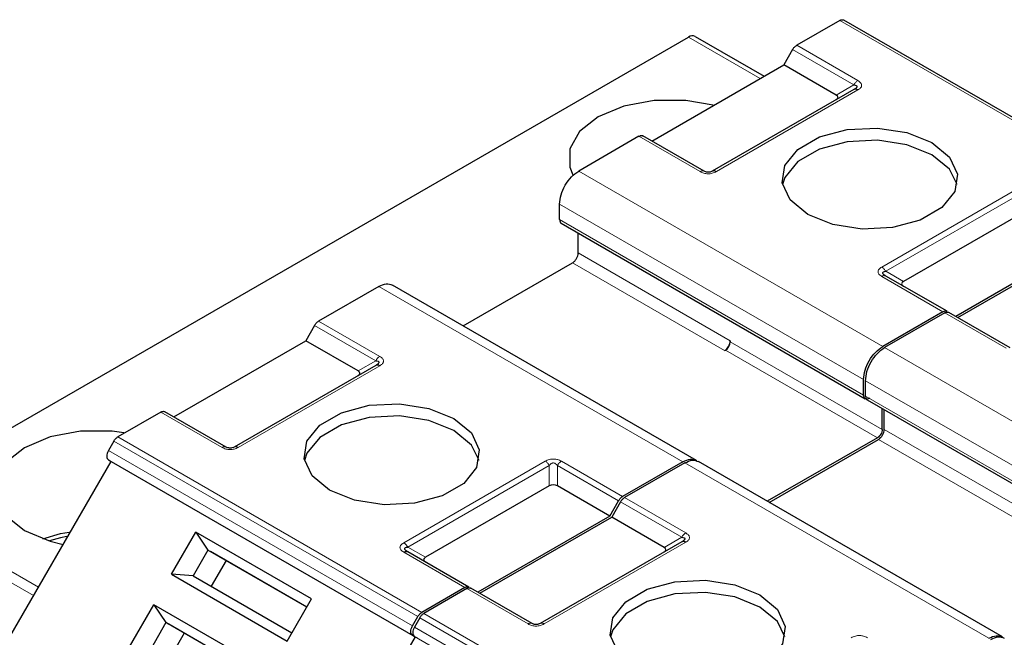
# Model space of a CAD drawing. Header units: millimetres. Extents: x 5 to 418, y 2 to 292.
# Tile 21 of 39: x 253 to 268, y 150 to 159. Entities that reach past the tile are written whole.
import ezdxf

# ---------------------------------------------------------------- set-up
doc = ezdxf.new("R2010")
doc.units = ezdxf.units.MM

msp = doc.modelspace()

# ---------------------------------------------------------------- linework, layer by layer
at = {"color": 7, "linetype": 'Continuous', "lineweight": 25}
for p, q in [((265.4224, 158.9954), (264.7856, 158.6277)), ((269.9796, 156.4051), (265.4824, 159.0013)), ((251.3251, 151.9018), (263.1852, 158.7485)), ((263.2852, 158.7584), (264.3041, 158.1701)), ((264.7256, 158.5644), (264.5949, 158.338)), ((262.6433, 157.2114), (264.5949, 158.338)), ((265.3693, 157.8909), (264.5949, 158.338)), ((265.6307, 157.9726), (263.5377, 156.7643)), ((265.6483, 157.9838), (265.6363, 157.9753)), ((263.4177, 156.7643), (262.5126, 157.2868)), ((262.4526, 157.2809), (261.5614, 156.7664)), ((261.2786, 156.0479), (261.2786, 156.2765)), ((268.1977, 156.1889), (266.3661, 155.1315)), ((261.3034, 155.993), (265.8006, 153.3968)), ((261.5544, 155.5539), (261.5544, 155.8481)), ((269.0921, 155.7418), (267.1405, 154.6152)), ((267.1688, 154.5988), (269.1204, 155.7255)), ((259.8544, 154.4745), (261.4695, 155.4069)), ((267.0098, 154.6907), (266.1047, 155.2132)), ((258.6057, 155.0601), (257.7146, 154.5457)), ((263.3029, 152.4838), (258.8057, 155.0799)), ((266.9498, 154.6847), (266.0586, 154.1703)), ((266.9781, 154.6684), (266.0869, 154.1539)), ((267.9432, 154.1518), (267.0381, 154.6743)), ((257.6546, 154.4824), (257.5238, 154.256)), ((255.5722, 153.1293), (257.5238, 154.256)), ((258.2982, 153.8089), (257.5238, 154.256)), ((263.803, 154.2558), (263.803, 154.2395)), ((263.7181, 154.1088), (263.7322, 154.117)), ((258.5596, 153.8906), (256.4666, 152.6823)), ((265.7758, 153.4517), (265.7758, 153.6804)), ((265.8041, 153.4354), (265.8041, 153.664)), ((265.8289, 153.3805), (270.3261, 150.7843)), ((266.0515, 152.9414), (266.0515, 153.2519)), ((266.0798, 152.9414), (266.0798, 153.2356)), ((255.3815, 153.1989), (254.7447, 152.8312)), ((256.3466, 152.6823), (255.4415, 153.2048)), ((265.9808, 152.8189), (264.3516, 151.8784)), ((264.3799, 151.862), (265.995, 152.7944)), ((254.6847, 152.7679), (254.6053, 152.6304)), ((254.6053, 152.4919), (254.6453, 152.4688)), ((252.1453, 148.1386), (254.6453, 152.4688)), ((254.6453, 152.4688), (259.1425, 149.8726)), ((263.1029, 152.464), (262.2118, 151.9495)), ((263.1312, 152.4476), (262.24, 151.9332)), ((267.8284, 149.8713), (263.3312, 152.4674)), ((261.1267, 152.1068), (259.295, 151.0494)), ((262.021, 151.6598), (261.2467, 152.1068)), ((262.021, 151.6598), (262.1518, 151.8862)), ((262.18, 151.8698), (262.0493, 151.6434)), ((262.021, 151.6598), (260.0694, 150.5331)), ((260.0977, 150.5168), (262.0493, 151.6434)), ((262.8237, 151.1964), (262.0493, 151.6434)), ((255.5385, 150.7986), (255.8984, 151.422)), ((257.6094, 150.4342), (255.8984, 151.422)), ((255.8984, 151.422), (256.0773, 151.1571)), ((263.0851, 151.2781), (260.9921, 150.0698)), ((256.0773, 151.1571), (255.8573, 150.7761)), ((257.5395, 150.313), (256.0773, 151.1571)), ((256.0773, 151.1571), (256.1173, 151.134)), ((257.5395, 150.313), (256.1173, 151.134)), ((259.028, 151.1338), (259.016, 151.1423)), ((259.9387, 150.6086), (259.0336, 151.1311)), ((256.3474, 151.0012), (256.1274, 150.6202)), ((255.5385, 150.7986), (257.2495, 149.8109)), ((255.8573, 150.7761), (255.5385, 150.7986)), ((255.8573, 150.7761), (257.3195, 149.932)), ((259.8787, 150.6027), (259.2419, 150.2351)), ((259.907, 150.5863), (259.2702, 150.2187)), ((260.8721, 150.0698), (259.967, 150.5923)), ((254.9185, 149.7248), (255.2784, 150.3481)), ((256.9894, 149.3603), (255.2784, 150.3481)), ((255.2784, 150.3481), (255.4573, 150.0832)), ((257.2495, 149.8109), (257.6094, 150.4342)), ((259.1025, 150.0343), (259.1819, 150.1717)), ((259.2102, 150.1554), (259.1308, 150.0179)), ((255.4573, 150.0832), (255.2373, 149.7022)), ((256.9195, 149.2392), (255.4573, 150.0832)), ((255.4573, 150.0832), (255.4973, 150.0601)), ((256.9195, 149.2392), (255.4973, 150.0601)), ((255.7274, 149.9273), (255.5074, 149.5463)), ((259.1425, 149.8726), (256.6425, 145.5425)), ((259.1025, 149.8957), (259.1425, 149.8726)), ((259.1308, 149.8794), (259.1708, 149.8563))]:
    msp.add_line(p, q, dxfattribs=at)
at = {"color": 7, "linetype": 'Continuous', "lineweight": 18}
for p, q in [((269.9196, 156.3992), (265.4224, 158.9954)), ((264.2456, 158.1363), (263.1852, 158.7485)), ((264.7856, 158.6277), (265.6907, 158.1052)), ((264.7256, 158.5644), (265.6307, 158.0419)), ((265.3693, 157.8909), (265.6307, 158.0419)), ((265.6907, 157.9667), (263.5977, 156.7584)), ((263.3577, 156.7584), (262.4526, 157.2809)), ((261.5614, 156.7664), (266.0586, 154.1703)), ((266.0447, 155.3458), (268.1377, 156.5541)), ((266.1047, 155.2824), (268.1977, 156.4907)), ((261.2786, 156.2765), (265.7758, 153.6804)), ((261.2786, 156.0479), (265.7758, 153.4517)), ((261.5544, 155.5539), (263.803, 154.2558)), ((261.4695, 155.4069), (263.7181, 154.1088)), ((266.1047, 155.2824), (266.3661, 155.1315)), ((266.9498, 154.6847), (266.0447, 155.2072)), ((263.1029, 152.464), (258.6057, 155.0601)), ((267.8832, 154.1459), (266.9781, 154.6684)), ((257.7146, 154.5457), (258.6196, 154.0232)), ((257.6546, 154.4824), (258.5596, 153.9598)), ((263.803, 154.2395), (266.0515, 152.9414)), ((263.7322, 154.117), (265.9808, 152.8189)), ((266.0869, 154.1539), (270.5841, 151.5578)), ((258.2982, 153.8089), (258.5596, 153.9598)), ((258.6196, 153.8846), (256.5266, 152.6764)), ((265.8041, 153.664), (270.3013, 151.0679)), ((265.8041, 153.4354), (270.3013, 150.8392)), ((256.2866, 152.6764), (255.3815, 153.1989)), ((266.0798, 152.9414), (268.3284, 151.6433)), ((254.7447, 152.8312), (259.2419, 150.2351)), ((265.995, 152.7944), (268.2436, 151.4963)), ((259.1025, 150.0343), (254.6053, 152.6304)), ((254.6847, 152.7679), (259.1819, 150.1717)), ((254.6053, 152.4919), (259.1025, 149.8957)), ((258.9736, 151.2637), (261.0667, 152.472)), ((259.0336, 151.2004), (261.1267, 152.4087)), ((261.1267, 152.1068), (261.1267, 152.4087)), ((261.2467, 152.4087), (262.1518, 151.8862)), ((261.2467, 152.4087), (261.2467, 152.1068)), ((261.3067, 152.472), (262.2118, 151.9495)), ((267.6284, 149.8515), (263.1312, 152.4476)), ((251.3251, 151.9018), (253.5698, 150.6059)), ((262.24, 151.9332), (263.1451, 151.4107)), ((253.4991, 150.4834), (251.2251, 151.7962)), ((262.18, 151.8698), (263.0851, 151.3473)), ((262.8237, 151.1964), (263.0851, 151.3473)), ((259.0336, 151.2004), (259.295, 151.0494)), ((263.1451, 151.2721), (261.0521, 150.0638)), ((259.8787, 150.6027), (258.9736, 151.1252)), ((260.8121, 150.0638), (259.907, 150.5863)), ((259.2102, 150.1554), (263.7074, 147.5592)), ((259.2702, 150.2187), (263.7674, 147.6225)), ((263.628, 147.4218), (259.1308, 150.0179)), ((259.1308, 149.8794), (263.628, 147.2832))]:
    msp.add_line(p, q, dxfattribs=at)
at = {"color": 7, "linetype": 'Continuous', "lineweight": 25, "flags": 128}
for points in [[(263.5511, 157.7413), (263.1466, 157.8132), (262.6773, 157.8132), (262.231, 157.7295), (261.8513, 157.5702), (261.5755, 157.3511), (261.4305, 157.0934), (261.4305, 156.8225), (261.4733, 156.7129)], [(264.9485, 156.1256), (264.6895, 156.3391), (264.5726, 156.5908), (264.612, 156.8505), (264.8028, 157.0867), (265.1221, 157.271), (265.5312, 157.3811), (265.981, 157.4038), (266.4171, 157.3364), (266.7869, 157.1869)], [(266.7869, 157.0072), (266.4171, 157.1567), (265.981, 157.2242), (265.5312, 157.2015), (265.1221, 157.0913), (264.8028, 156.907), (264.612, 156.6708), (264.577, 156.5664)], [(266.7869, 157.1869), (267.0459, 156.9734), (267.1628, 156.7216), (267.1234, 156.462), (266.9326, 156.2258), (266.6134, 156.0415), (266.2042, 155.9313), (265.7544, 155.9086), (265.3183, 155.9761), (264.9485, 156.1256)], [(267.1584, 156.5664), (267.0459, 156.7937), (266.7869, 157.0072)], [(257.8774, 152.0435), (257.6184, 152.257), (257.5016, 152.5088), (257.5409, 152.7684), (257.7317, 153.0046), (258.051, 153.1889), (258.4602, 153.2991), (258.9099, 153.3218), (259.346, 153.2543), (259.7159, 153.1048)], [(259.7159, 152.9252), (259.346, 153.0747), (258.9099, 153.1422), (258.4602, 153.1194), (258.051, 153.0093), (257.7317, 152.825), (257.5409, 152.5888), (257.506, 152.4844)], [(259.7159, 153.1048), (259.9748, 152.8913), (260.0917, 152.6396), (260.0523, 152.3799), (259.8615, 152.1437), (259.5423, 151.9594), (259.1331, 151.8493), (258.6833, 151.8266), (258.2472, 151.894), (257.8774, 152.0435)], [(254.8334, 152.893), (254.6614, 152.9148), (254.1921, 152.9148), (253.7457, 152.831), (253.3661, 152.6718), (253.0902, 152.4526), (252.9452, 152.1949), (252.9452, 151.924), (253.0902, 151.6664), (253.3661, 151.4472), (253.7457, 151.2879), (253.9361, 151.2412)], [(260.0873, 152.4844), (259.9748, 152.7117), (259.7159, 152.9252)], [(253.6333, 151.3246), (253.8994, 151.4004), (254.0246, 151.4239)], [(253.9907, 151.3577), (253.8992, 151.3383), (253.733, 151.2917)], [(262.4029, 149.431), (262.1439, 149.6445), (262.0271, 149.8963), (262.0664, 150.1559), (262.2572, 150.3921), (262.5765, 150.5764), (262.9857, 150.6866), (263.4354, 150.7093), (263.8715, 150.6418), (264.2414, 150.4923)], [(264.2414, 150.3127), (263.8715, 150.4622), (263.4354, 150.5297), (262.9857, 150.5069), (262.5765, 150.3968), (262.2572, 150.2125), (262.0664, 149.9763), (262.0315, 149.8719)], [(264.2414, 150.4923), (264.5003, 150.2788), (264.6172, 150.0271), (264.5778, 149.7674), (264.387, 149.5312), (264.0678, 149.3469), (263.6586, 149.2368), (263.2088, 149.2141), (262.7727, 149.2815), (262.4029, 149.431)], [(264.6128, 149.8719), (264.5003, 150.0992), (264.2414, 150.3127)]]:
    msp.add_lwpolyline(points, dxfattribs=at)
at = {"color": 7, "linetype": 'Continuous', "lineweight": 25}
for centre, radius, start, end in [((263.2438, 158.6667), 0.1006, 65.68605, 125.61817), ((263.6187, 154.2642), 0.1844, 302.60548, 357.39452), ((263.6494, 154.2464), 0.1537, 302.60548, 357.39452)]:
    msp.add_arc(centre, radius, start, end, dxfattribs=at)
at = {"color": 7, "linetype": 'Continuous', "lineweight": 18}
for centre, radius, start, end in [((266.0798, 155.1582), 0.0604, 65.68605, 125.61817), ((258.7113, 153.8763), 0.1731, 121.95467, 151.14439), ((263.2368, 151.2638), 0.1731, 121.95467, 151.14439)]:
    msp.add_arc(centre, radius, start, end, dxfattribs=at)
at = {"color": 7, "linetype": 'Continuous', "lineweight": 25}
for centre, major_axis, ratio, start_param, end_param in [((265.1893, 157.8563), (0.2078, 0), 0.3332972, 5.7595865, 6.8067841), ((266.5461, 155.0969), (0.2078, 0), 0.3332972, 2.6179939, 3.6651914), ((258.1182, 153.7743), (0.2078, 0), 0.3332972, 5.7595865, 6.8067841), ((261.1867, 152.0029), (0.12, 0), 0.9998916, 1.0471975, 2.0943951), ((262.6437, 151.1618), (0.2078, 0), 0.3332972, 5.7595865, 6.8067841), ((259.475, 151.0148), (0.2078, 0), 0.3332972, 2.6179939, 3.6651915)]:
    msp.add_ellipse(centre, major_axis=major_axis, ratio=ratio, start_param=start_param, end_param=end_param, dxfattribs=at)
for points in [[(265.4224, 158.9954), (265.428, 158.9982), (265.4391, 159.0039), (265.4551, 159.0072), (265.47, 159.0069), (265.4783, 159.0032), (265.4824, 159.0013)], [(264.7256, 158.5644), (264.7298, 158.5711), (264.7381, 158.5844), (264.753, 158.6019), (264.769, 158.617), (264.7801, 158.6242), (264.7856, 158.6277)], [(265.6907, 157.9667), (265.6852, 157.9695), (265.674, 157.9752), (265.6581, 157.9786), (265.6432, 157.9783), (265.6349, 157.9745), (265.6307, 157.9726)], [(262.4526, 157.2809), (262.4581, 157.2837), (262.4693, 157.2894), (262.4852, 157.2928), (262.5001, 157.2925), (262.5084, 157.2887), (262.5126, 157.2868)], [(261.2786, 156.2765), (261.2828, 156.3218), (261.2913, 156.4123), (261.3567, 156.558), (261.4502, 156.6875), (261.5244, 156.7401), (261.5614, 156.7664)], [(261.4695, 155.4069), (261.4806, 155.4148), (261.5029, 155.4306), (261.5309, 155.4694), (261.5505, 155.5131), (261.5531, 155.5403), (261.5544, 155.5539)], [(266.9498, 154.6847), (266.9553, 154.6876), (266.9665, 154.6933), (266.9824, 154.6966), (266.9973, 154.6963), (267.0056, 154.6925), (267.0098, 154.6907)], [(266.9781, 154.6684), (266.9836, 154.6712), (266.9947, 154.6769), (267.0107, 154.6803), (267.0256, 154.68), (267.0339, 154.6762), (267.0381, 154.6743)], [(257.6546, 154.4824), (257.6587, 154.489), (257.667, 154.5024), (257.6819, 154.5199), (257.6979, 154.535), (257.709, 154.5421), (257.7146, 154.5457)], [(265.7758, 153.6804), (265.78, 153.7256), (265.7885, 153.8161), (265.8539, 153.9618), (265.9474, 154.0913), (266.0216, 154.144), (266.0586, 154.1703)], [(265.8041, 153.664), (265.8083, 153.7093), (265.8168, 153.7998), (265.8822, 153.9455), (265.9757, 154.075), (266.0498, 154.1276), (266.0869, 154.1539)], [(258.6196, 153.8846), (258.6141, 153.8875), (258.603, 153.8932), (258.587, 153.8965), (258.5721, 153.8962), (258.5638, 153.8925), (258.5596, 153.8906)], [(265.8606, 153.4027), (265.8495, 153.3978), (265.8273, 153.3879), (265.7992, 153.3944), (265.7796, 153.4154), (265.7771, 153.4396), (265.7758, 153.4517)], [(255.3815, 153.1989), (255.3871, 153.2017), (255.3982, 153.2074), (255.4142, 153.2108), (255.4291, 153.2104), (255.4374, 153.2067), (255.4415, 153.2048)], [(266.0515, 152.9414), (266.0505, 152.9301), (266.0484, 152.9074), (266.032, 152.871), (266.0086, 152.8386), (265.9901, 152.8255), (265.9808, 152.8189)], [(265.995, 152.7944), (266.0061, 152.8023), (266.0283, 152.8181), (266.0564, 152.8569), (266.076, 152.9006), (266.0786, 152.9278), (266.0798, 152.9414)], [(254.6847, 152.7679), (254.6889, 152.7746), (254.6972, 152.7879), (254.7121, 152.8054), (254.728, 152.8205), (254.7391, 152.8277), (254.7447, 152.8312)], [(254.6053, 152.6304), (254.5984, 152.6163), (254.5845, 152.588), (254.5785, 152.5457), (254.5845, 152.5102), (254.5984, 152.498), (254.6053, 152.4919)], [(262.1518, 151.8862), (262.1559, 151.8928), (262.1642, 151.9062), (262.1791, 151.9237), (262.1951, 151.9388), (262.2062, 151.9459), (262.2118, 151.9495)], [(262.18, 151.8698), (262.1842, 151.8765), (262.1925, 151.8899), (262.2074, 151.9074), (262.2234, 151.9225), (262.2345, 151.9296), (262.24, 151.9332)], [(263.1451, 151.2721), (263.1396, 151.275), (263.1285, 151.2807), (263.1125, 151.284), (263.0976, 151.2837), (263.0893, 151.28), (263.0851, 151.2781)], [(258.9736, 151.1252), (258.9792, 151.128), (258.9903, 151.1337), (259.0063, 151.1371), (259.0212, 151.1368), (259.0295, 151.133), (259.0336, 151.1311)], [(259.8787, 150.6027), (259.8843, 150.6055), (259.8954, 150.6112), (259.9114, 150.6146), (259.9263, 150.6143), (259.9346, 150.6105), (259.9387, 150.6086)], [(259.907, 150.5863), (259.9126, 150.5892), (259.9237, 150.5949), (259.9397, 150.5982), (259.9545, 150.5979), (259.9628, 150.5942), (259.967, 150.5923)], [(259.1819, 150.1717), (259.1861, 150.1784), (259.1944, 150.1917), (259.2092, 150.2092), (259.2252, 150.2243), (259.2363, 150.2315), (259.2419, 150.2351)], [(259.2102, 150.1554), (259.2143, 150.1621), (259.2226, 150.1754), (259.2375, 150.1929), (259.2535, 150.208), (259.2646, 150.2152), (259.2702, 150.2187)], [(259.1025, 149.8957), (259.0956, 149.9018), (259.0817, 149.914), (259.0757, 149.9495), (259.0817, 149.9918), (259.0956, 150.0201), (259.1025, 150.0343)], [(259.1308, 150.0179), (259.1239, 150.0038), (259.1099, 149.9755), (259.104, 149.9332), (259.1099, 149.8977), (259.1239, 149.8855), (259.1308, 149.8794)]]:
    msp.add_open_spline(points, degree=3, dxfattribs=at)
at = {"color": 7, "linetype": 'Continuous', "lineweight": 18}
for points in [[(265.6907, 158.1052), (265.6852, 158.1017), (265.674, 158.0945), (265.6581, 158.0794), (265.6432, 158.0619), (265.6349, 158.0486), (265.6307, 158.0419)], [(263.4177, 156.7643), (263.4135, 156.7662), (263.4052, 156.77), (263.3903, 156.7703), (263.3743, 156.7669), (263.3632, 156.7612), (263.3577, 156.7584)], [(263.5977, 156.7584), (263.5921, 156.7612), (263.581, 156.7669), (263.565, 156.7703), (263.5501, 156.77), (263.5418, 156.7662), (263.5377, 156.7643)], [(266.0447, 155.3458), (266.0502, 155.3422), (266.0614, 155.3351), (266.0773, 155.32), (266.0922, 155.3025), (266.1005, 155.2891), (266.1047, 155.2824)], [(256.3466, 152.6823), (256.3425, 152.6842), (256.3342, 152.6879), (256.3193, 152.6883), (256.3033, 152.6849), (256.2922, 152.6792), (256.2866, 152.6764)], [(256.5266, 152.6764), (256.5211, 152.6792), (256.5099, 152.6849), (256.494, 152.6883), (256.4791, 152.6879), (256.4708, 152.6842), (256.4666, 152.6823)], [(261.0667, 152.472), (261.0722, 152.4684), (261.0833, 152.4613), (261.0993, 152.4462), (261.1142, 152.4287), (261.1225, 152.4154), (261.1267, 152.4087)], [(261.2467, 152.4087), (261.2508, 152.4154), (261.2591, 152.4287), (261.274, 152.4462), (261.29, 152.4613), (261.3011, 152.4684), (261.3067, 152.472)], [(258.9736, 151.2637), (258.9792, 151.2602), (258.9903, 151.253), (259.0063, 151.2379), (259.0212, 151.2204), (259.0295, 151.2071), (259.0336, 151.2004)], [(260.8721, 150.0698), (260.8679, 150.0717), (260.8596, 150.0754), (260.8448, 150.0757), (260.8288, 150.0724), (260.8177, 150.0667), (260.8121, 150.0638)], [(261.0521, 150.0638), (261.0465, 150.0667), (261.0354, 150.0724), (261.0194, 150.0757), (261.0045, 150.0754), (260.9962, 150.0717), (260.9921, 150.0698)]]:
    msp.add_open_spline(points, degree=3, dxfattribs=at)
at = {"color": 7, "linetype": 'Continuous', "lineweight": 25}
for points, knots in [([(265.6307, 158.0419), (265.6436, 158.0401), (265.6618, 158.0375), (265.6758, 158.0263), (265.6778, 158.0161), (265.6734, 158.0054), (265.6588, 157.9899), (265.6423, 157.9798), (265.6307, 157.9726)], [0, 0, 0, 0, 0.29155666, 0.40943532, 0.52372283, 0.62500884, 0.73494402, 1, 1, 1, 1]), ([(263.5377, 156.7643), (263.5292, 156.7599), (263.5174, 156.7538), (263.4926, 156.7487), (263.4744, 156.7479), (263.4572, 156.7497), (263.4362, 156.7547), (263.4254, 156.7604), (263.4177, 156.7643)], [0, 0, 0, 0, 0.2915567, 0.4094353, 0.5237228, 0.6250088, 0.734944, 1, 1, 1, 1]), ([(261.2786, 156.0479), (261.28, 156.0362), (261.2829, 156.0128), (261.2943, 155.9948), (261.3034, 155.993), (261.3034, 155.993)], [0, 0, 0, 0, 0.49994894, 0.99989787, 1, 1, 1, 1]), ([(266.1047, 155.2132), (266.092, 155.221), (266.0745, 155.2319), (266.0607, 155.2483), (266.0572, 155.2585), (266.0604, 155.2672), (266.0741, 155.2774), (266.0918, 155.2803), (266.1047, 155.2824)], [0, 0, 0, 0, 0.288782, 0.3996105, 0.4976777, 0.5951187, 0.7063928, 1, 1, 1, 1]), ([(258.6057, 155.0601), (258.6432, 155.0773), (258.7181, 155.1116), (258.7765, 155.0905), (258.8057, 155.0799)], [0, 0, 0, 0, 0.5000511, 1, 1, 1, 1]), ([(266.092, 155.2179), (266.0874, 155.221), (266.0787, 155.2269), (266.074, 155.2332), (266.0718, 155.2362)], [0, 0, 0, 0, 0.5256895, 1, 1, 1, 1]), ([(258.5596, 153.9598), (258.5723, 153.9579), (258.5899, 153.9552), (258.6037, 153.9451), (258.6072, 153.9365), (258.604, 153.9262), (258.5902, 153.9095), (258.5725, 153.8985), (258.5596, 153.8906)], [0, 0, 0, 0, 0.288782, 0.3996105, 0.4976777, 0.5951187, 0.7063928, 1, 1, 1, 1]), ([(258.5926, 153.9137), (258.5903, 153.9107), (258.5857, 153.9044), (258.577, 153.8984), (258.5724, 153.8953)], [0, 0, 0, 0, 0.4744804, 1, 1, 1, 1]), ([(265.8041, 153.4354), (265.8055, 153.4237), (265.8084, 153.4003), (265.8197, 153.3822), (265.8289, 153.3805), (265.8289, 153.3805)], [0, 0, 0, 0, 0.49994894, 0.99989787, 1, 1, 1, 1]), ([(256.4666, 152.6823), (256.4582, 152.6779), (256.4463, 152.6717), (256.4215, 152.6667), (256.4033, 152.6658), (256.3862, 152.6676), (256.3651, 152.6727), (256.3543, 152.6783), (256.3466, 152.6823)], [0, 0, 0, 0, 0.2915567, 0.4094353, 0.5237228, 0.6250088, 0.734944, 1, 1, 1, 1]), ([(263.1029, 152.464), (263.1404, 152.4811), (263.2153, 152.5155), (263.2737, 152.4943), (263.3029, 152.4838)], [0, 0, 0, 0, 0.5000511, 1, 1, 1, 1]), ([(263.1312, 152.4476), (263.1687, 152.4648), (263.2436, 152.4991), (263.302, 152.478), (263.3312, 152.4674)], [0, 0, 0, 0, 0.5000511, 1, 1, 1, 1]), ([(263.0851, 151.3473), (263.0978, 151.3454), (263.1154, 151.3427), (263.1292, 151.3326), (263.1326, 151.324), (263.1295, 151.3137), (263.1157, 151.297), (263.098, 151.286), (263.0851, 151.2781)], [0, 0, 0, 0, 0.288782, 0.3996105, 0.4976777, 0.5951187, 0.7063928, 1, 1, 1, 1]), ([(259.0336, 151.1311), (259.0207, 151.1391), (259.0026, 151.1502), (258.9886, 151.1675), (258.9865, 151.1784), (258.991, 151.1875), (259.0055, 151.1963), (259.022, 151.1987), (259.0336, 151.2004)], [0, 0, 0, 0, 0.2915567, 0.4094353, 0.5237228, 0.6250088, 0.734944, 1, 1, 1, 1]), ([(263.118, 151.3012), (263.1158, 151.2982), (263.1112, 151.2919), (263.1024, 151.2859), (263.0979, 151.2828)], [0, 0, 0, 0, 0.4744804, 1, 1, 1, 1]), ([(260.9921, 150.0698), (260.9836, 150.0654), (260.9718, 150.0592), (260.947, 150.0542), (260.9288, 150.0533), (260.9116, 150.0551), (260.8906, 150.0602), (260.8798, 150.0658), (260.8721, 150.0698)], [0, 0, 0, 0, 0.29155666, 0.40943532, 0.52372283, 0.62500884, 0.73494402, 1, 1, 1, 1]), ([(267.6284, 149.8515), (267.6659, 149.8686), (267.7407, 149.9029), (267.7992, 149.8818), (267.8284, 149.8713)], [0, 0, 0, 0, 0.5000511, 1, 1, 1, 1]), ([(267.6567, 149.8351), (267.6941, 149.8523), (267.769, 149.8866), (267.8275, 149.8655), (267.8567, 149.8549)], [0, 0, 0, 0, 0.5000511, 1, 1, 1, 1])]:
    msp.add_open_spline(points, degree=3, knots=knots, dxfattribs=at)
at = {"color": 7, "linetype": 'Continuous', "lineweight": 18}
for points, knots in [([(265.6907, 158.1052), (265.7076, 158.0939), (265.7312, 158.078), (265.7449, 158.0518), (265.7469, 158.0336), (265.7432, 158.0156), (265.7283, 157.9917), (265.7062, 157.977), (265.6907, 157.9667)], [0, 0, 0, 0, 0.2823256, 0.3956386, 0.5177703, 0.6311071, 0.7404354, 1, 1, 1, 1]), ([(263.5977, 156.7584), (263.578, 156.7487), (263.5505, 156.735), (263.5052, 156.7271), (263.4736, 156.726), (263.4425, 156.7281), (263.4011, 156.7367), (263.3756, 156.7494), (263.3577, 156.7584)], [0, 0, 0, 0, 0.2823256, 0.3956386, 0.5177702, 0.6311071, 0.7404354, 1, 1, 1, 1]), ([(266.0447, 155.2072), (266.0289, 155.2178), (266.0059, 155.2332), (265.9914, 155.2584), (265.9878, 155.2766), (265.9915, 155.2946), (266.0057, 155.3194), (266.0287, 155.3349), (266.0447, 155.3458)], [0, 0, 0, 0, 0.2646181, 0.3849548, 0.5040288, 0.613968, 0.7305828, 1, 1, 1, 1]), ([(258.6196, 154.0232), (258.6355, 154.0126), (258.6585, 153.9972), (258.673, 153.972), (258.6765, 153.9538), (258.6728, 153.9358), (258.6586, 153.911), (258.6357, 153.8955), (258.6196, 153.8846)], [0, 0, 0, 0, 0.26461808, 0.38495477, 0.50402884, 0.61396803, 0.73058283, 1, 1, 1, 1]), ([(256.5266, 152.6764), (256.507, 152.6666), (256.4794, 152.653), (256.4341, 152.6451), (256.4025, 152.6439), (256.3714, 152.646), (256.33, 152.6547), (256.3045, 152.6674), (256.2866, 152.6764)], [0, 0, 0, 0, 0.2823256, 0.3956386, 0.5177702, 0.6311071, 0.7404354, 1, 1, 1, 1]), ([(261.0667, 152.472), (261.0863, 152.4817), (261.1139, 152.4954), (261.1592, 152.5033), (261.1908, 152.5044), (261.2218, 152.5023), (261.2633, 152.4937), (261.2887, 152.481), (261.3067, 152.472)], [0, 0, 0, 0, 0.2823256, 0.3956386, 0.5177702, 0.6311071, 0.7404354, 1, 1, 1, 1]), ([(261.1267, 152.4087), (261.1351, 152.4192), (261.147, 152.434), (261.1718, 152.4451), (261.1899, 152.4466), (261.2071, 152.4433), (261.2281, 152.4315), (261.239, 152.4181), (261.2467, 152.4087)], [0, 0, 0, 0, 0.29155666, 0.40943532, 0.52372283, 0.62500884, 0.73494402, 1, 1, 1, 1]), ([(263.1451, 151.4107), (263.161, 151.4001), (263.184, 151.3847), (263.1985, 151.3595), (263.202, 151.3413), (263.1983, 151.3233), (263.1841, 151.2985), (263.1611, 151.283), (263.1451, 151.2721)], [0, 0, 0, 0, 0.26461808, 0.38495477, 0.50402884, 0.61396803, 0.73058283, 1, 1, 1, 1]), ([(258.9736, 151.1252), (258.9568, 151.1365), (258.9331, 151.1524), (258.9194, 151.1786), (258.9174, 151.1968), (258.9211, 151.2148), (258.9361, 151.2387), (258.9581, 151.2534), (258.9736, 151.2637)], [0, 0, 0, 0, 0.2823256, 0.3956386, 0.5177703, 0.6311071, 0.7404354, 1, 1, 1, 1]), ([(261.0521, 150.0638), (261.0324, 150.0541), (261.0049, 150.0405), (260.9596, 150.0325), (260.928, 150.0314), (260.8969, 150.0335), (260.8555, 150.0422), (260.83, 150.0549), (260.8121, 150.0638)], [0, 0, 0, 0, 0.2823256, 0.3956386, 0.5177702, 0.6311071, 0.7404354, 1, 1, 1, 1]), ([(265.5921, 149.8595), (265.6118, 149.8692), (265.6393, 149.8829), (265.6846, 149.8908), (265.7162, 149.8919), (265.7473, 149.8898), (265.7887, 149.8812), (265.8142, 149.8685), (265.8321, 149.8595)], [0, 0, 0, 0, 0.2823256, 0.3956386, 0.5177702, 0.6311071, 0.7404354, 1, 1, 1, 1])]:
    msp.add_open_spline(points, degree=3, knots=knots, dxfattribs=at)

doc.saveas('drawing.dxf')
